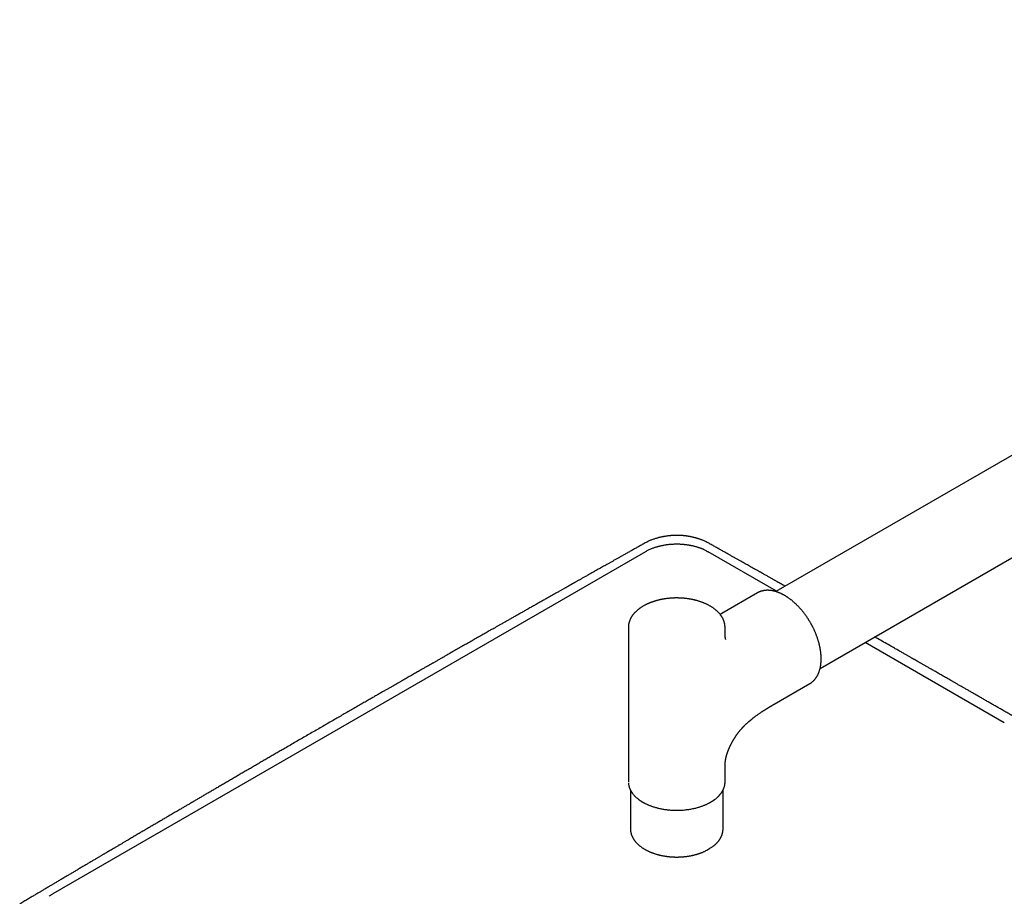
# Model space of a CAD drawing. Header units: millimetres. Extents: x 8 to 1497, y 12 to 709.
# Tile 8 of 10: x 962 to 1207, y 145 to 363. Entities that reach past the tile are written whole.
import ezdxf

# ---------------------------------------------------------------- set-up
doc = ezdxf.new("R2010")
doc.units = ezdxf.units.MM

msp = doc.modelspace()

# ---------------------------------------------------------------- linework, layer by layer
at = {"color": 7, "linetype": 'Continuous', "lineweight": 30}
for p, q in [((1396.11, 362.96), (1150.2, 221)), ((1161.2, 201.94), (1407.11, 343.91)), ((1117.82, 230.88), (1044.28, 188.43)), ((1150.35, 221.09), (1133.38, 230.88)), ((1145.62, 220.66), (1136.78, 215.56)), ((1145.62, 220.67), (1145.62, 220.66)), ((1113.6, 212.06), (1113.6, 173.76)), ((1113.6, 212.06), (1113.6, 212.06)), ((1137.6, 210.54), (1137.6, 212.06)), ((1206.92, 188.43), (1172.35, 208.38)), ((1149.77, 193.04), (1158.61, 198.15)), ((1158.61, 198.14), (1158.61, 198.15)), ((1044.28, 188.43), (970.74, 145.98)), ((1137.6, 173.76), (1137.6, 177.65)), ((1114.1, 171.31), (1114.1, 162.17)), ((1137.1, 162.17), (1137.1, 171.31)), ((1135.27, 158.31), (1135.26, 158.29))]:
    msp.add_line(p, q, dxfattribs=at)
for points, knots in [([(1132.59, 233.5), (1132.49, 233.54), (1132.29, 233.64), (1131.98, 233.77), (1131.68, 233.88), (1131.39, 233.99), (1131.1, 234.09), (1130.83, 234.17), (1130.57, 234.25), (1130.32, 234.32), (1130.08, 234.38), (1129.86, 234.43), (1129.64, 234.48), (1129.42, 234.53), (1129.2, 234.57), (1129, 234.61), (1128.82, 234.65), (1128.66, 234.67), (1128.53, 234.7), (1128.42, 234.72), (1128.32, 234.73), (1128.25, 234.74), (1128.18, 234.75), (1128.13, 234.76), (1128.07, 234.77), (1128.02, 234.78), (1127.97, 234.79), (1127.91, 234.8), (1127.85, 234.81), (1127.75, 234.82), (1127.62, 234.84), (1127.44, 234.86), (1127.26, 234.87), (1127.06, 234.89), (1126.85, 234.91), (1126.63, 234.92), (1126.4, 234.93), (1126.18, 234.94), (1125.97, 234.94), (1125.75, 234.95), (1125.52, 234.95), (1125.28, 234.94), (1125.06, 234.94), (1124.86, 234.93), (1124.7, 234.92), (1124.58, 234.91), (1124.48, 234.9), (1124.4, 234.9), (1124.29, 234.89), (1124.16, 234.88), (1124.02, 234.86), (1123.86, 234.85), (1123.67, 234.83), (1123.47, 234.81), (1123.25, 234.78), (1123.01, 234.75), (1122.75, 234.71), (1122.48, 234.67), (1122.19, 234.62), (1121.88, 234.56), (1121.57, 234.49), (1121.26, 234.42), (1120.95, 234.34), (1120.62, 234.25), (1120.3, 234.15), (1119.96, 234.05), (1119.62, 233.93), (1119.29, 233.79), (1118.94, 233.65), (1118.72, 233.55), (1118.61, 233.5)], [0, 0, 0, 0, 0.028877, 0.056295, 0.082299, 0.106923, 0.130193, 0.152133, 0.171621, 0.189962, 0.207173, 0.223272, 0.238274, 0.254016, 0.268395, 0.281442, 0.293194, 0.303692, 0.311522, 0.318555, 0.324844, 0.329113, 0.333039, 0.336669, 0.340064, 0.345183, 0.350218, 0.355302, 0.360529, 0.365986, 0.375788, 0.386719, 0.398975, 0.410636, 0.423423, 0.437369, 0.451601, 0.465201, 0.478169, 0.49051, 0.506749, 0.521807, 0.535733, 0.548595, 0.560489, 0.567487, 0.574192, 0.58076, 0.587907, 0.595917, 0.604928, 0.615042, 0.626334, 0.638865, 0.652682, 0.667827, 0.684336, 0.702245, 0.721586, 0.742389, 0.764685, 0.785951, 0.808457, 0.832218, 0.857253, 0.883579, 0.910712, 0.939137, 0.968884, 1, 1, 1, 1]), ([(1117.48, 232.91), (1117.19, 232.75), (1116.6, 232.42), (1115.74, 231.93), (1114.9, 231.46), (1114.08, 231), (1113.28, 230.55), (1112.5, 230.12), (1111.77, 229.7), (1111.08, 229.31), (1110.42, 228.95), (1109.79, 228.59), (1109.18, 228.24), (1108.58, 227.91), (1108, 227.58), (1107.44, 227.27), (1106.91, 226.97), (1106.38, 226.67), (1105.88, 226.39), (1105.4, 226.12), (1104.94, 225.86), (1104.52, 225.62), (1104.11, 225.39), (1103.72, 225.18), (1103.35, 224.97), (1102.99, 224.76), (1102.65, 224.57), (1102.31, 224.38), (1101.99, 224.2), (1101.69, 224.03), (1101.41, 223.87), (1101.13, 223.71), (1100.86, 223.56), (1100.59, 223.41), (1100.34, 223.27), (1100.12, 223.14), (1099.92, 223.03), (1099.74, 222.93), (1099.59, 222.84), (1099.46, 222.77), (1099.36, 222.71), (1099.28, 222.67), (1099.19, 222.62), (1099.09, 222.56), (1098.97, 222.49), (1098.82, 222.41), (1098.65, 222.31), (1098.46, 222.2), (1098.25, 222.09), (1098.03, 221.96), (1097.79, 221.83), (1097.53, 221.68), (1097.25, 221.52), (1096.96, 221.36), (1096.64, 221.18), (1096.3, 220.99), (1095.95, 220.79), (1095.57, 220.58), (1095.18, 220.35), (1094.79, 220.13), (1094.4, 219.91), (1094.01, 219.69), (1093.61, 219.46), (1093.19, 219.23), (1092.76, 218.98), (1092.31, 218.73), (1091.86, 218.48), (1091.25, 218.13), (1090.49, 217.7), (1089.58, 217.18), (1088.69, 216.68), (1087.83, 216.2), (1087, 215.72), (1086.19, 215.26), (1085.39, 214.81), (1084.61, 214.37), (1083.86, 213.94), (1083.13, 213.53), (1082.41, 213.12), (1081.74, 212.74), (1081.11, 212.38), (1080.51, 212.04), (1079.93, 211.71), (1079.36, 211.39), (1078.81, 211.07), (1078.27, 210.77), (1077.74, 210.46), (1077.03, 210.06), (1076.14, 209.56), (1075.05, 208.94), (1073.94, 208.3), (1072.81, 207.66), (1071.66, 207.01), (1070.49, 206.34), (1069.58, 205.82), (1068.93, 205.45), (1068.56, 205.23), (1068.19, 205.03), (1067.84, 204.83), (1067.47, 204.61), (1067.08, 204.39), (1066.68, 204.16), (1066.31, 203.95), (1065.97, 203.76), (1065.67, 203.59), (1065.38, 203.42), (1065.12, 203.27), (1064.86, 203.13), (1064.64, 203), (1064.44, 202.89), (1064.27, 202.79), (1064.11, 202.69), (1063.94, 202.6), (1063.77, 202.5), (1063.6, 202.4), (1063.37, 202.27), (1063.09, 202.11), (1062.74, 201.91), (1062.35, 201.69), (1061.93, 201.45), (1061.48, 201.19), (1061, 200.92), (1060.51, 200.63), (1059.99, 200.34), (1059.47, 200.04), (1058.94, 199.73), (1058.4, 199.43), (1057.84, 199.11), (1057.26, 198.78), (1056.69, 198.45), (1056.12, 198.12), (1055.55, 197.79), (1054.97, 197.46), (1054.38, 197.12), (1053.78, 196.78), (1053.17, 196.43), (1052.48, 196.03), (1051.69, 195.58), (1050.82, 195.08), (1049.94, 194.57), (1048.98, 194.02), (1047.94, 193.42), (1046.83, 192.78), (1045.7, 192.13), (1044.55, 191.47), (1043.38, 190.79), (1042.17, 190.1), (1040.93, 189.38), (1039.66, 188.65), (1038.37, 187.9), (1037.05, 187.14), (1035.72, 186.37), (1034.39, 185.6), (1033.06, 184.84), (1031.74, 184.07), (1030.4, 183.3), (1029.05, 182.51), (1027.81, 181.79), (1026.68, 181.14), (1025.68, 180.56), (1024.68, 179.98), (1023.69, 179.4), (1022.71, 178.84), (1021.75, 178.27), (1020.77, 177.7), (1019.77, 177.12), (1018.76, 176.53), (1017.76, 175.95), (1016.78, 175.38), (1015.79, 174.81), (1014.81, 174.23), (1013.82, 173.66), (1012.85, 173.09), (1011.89, 172.53), (1010.96, 171.99), (1010.06, 171.46), (1009.2, 170.96), (1008.37, 170.47), (1007.55, 170), (1006.75, 169.53), (1005.97, 169.07), (1005.2, 168.62), (1004.45, 168.18), (1003.72, 167.75), (1003, 167.33), (1002.34, 166.95), (1001.75, 166.6), (1001.22, 166.29), (1000.69, 165.98), (1000.15, 165.66), (999.51, 165.29), (998.75, 164.85), (997.89, 164.34), (997, 163.81), (996.09, 163.28), (995.16, 162.74), (994.23, 162.19), (993.3, 161.64), (992.37, 161.1), (991.42, 160.54), (990.46, 159.97), (989.7, 159.52), (989.14, 159.19), (988.79, 158.99), (988.46, 158.79), (988.14, 158.6), (987.83, 158.42), (987.53, 158.25), (987.25, 158.09), (986.97, 157.92), (986.68, 157.74), (986.38, 157.57), (986.11, 157.41), (985.86, 157.26), (985.65, 157.14), (985.48, 157.04), (985.34, 156.96), (985.22, 156.88), (985.1, 156.82), (985, 156.75), (984.9, 156.7), (984.81, 156.64), (984.7, 156.58), (984.57, 156.5), (984.42, 156.41), (984.24, 156.31), (984.06, 156.2), (983.87, 156.09), (983.66, 155.97), (983.45, 155.84), (983.21, 155.7), (982.96, 155.55), (982.7, 155.4), (982.43, 155.24), (982.15, 155.07), (981.85, 154.9), (981.54, 154.72), (981.09, 154.45), (980.49, 154.1), (979.77, 153.67), (979.06, 153.25), (978.32, 152.81), (977.54, 152.36), (976.74, 151.88), (975.96, 151.42), (975.19, 150.96), (974.44, 150.52), (973.79, 150.14), (973.24, 149.81), (972.8, 149.55), (972.37, 149.29), (971.95, 149.05), (971.56, 148.82), (971.19, 148.6), (970.85, 148.39), (970.53, 148.2), (970.22, 148.02), (969.93, 147.85), (969.71, 147.72), (969.54, 147.62), (969.42, 147.55), (969.29, 147.47), (969.15, 147.39), (969, 147.3), (968.83, 147.2), (968.63, 147.08), (968.41, 146.95), (968.16, 146.8), (967.9, 146.65), (967.62, 146.48), (967.31, 146.29), (966.97, 146.09), (966.6, 145.88), (966.21, 145.65), (965.81, 145.4), (965.37, 145.15), (964.93, 144.89), (964.48, 144.62), (964.01, 144.34), (963.52, 144.05), (963.02, 143.75), (962.67, 143.55), (962.5, 143.44)], [0, 0, 0, 0, 0.005631, 0.0111209, 0.0164698, 0.0216775, 0.0267439, 0.031669, 0.0364527, 0.0407135, 0.0448554, 0.0488783, 0.0527821, 0.0565669, 0.0602326, 0.0637792, 0.0672065, 0.0705146, 0.0737034, 0.0767729, 0.0797231, 0.0823953, 0.0849614, 0.0874213, 0.089775, 0.0920224, 0.09429, 0.096438, 0.0984665, 0.1003754, 0.1021647, 0.1038383, 0.1056794, 0.1073795, 0.1089385, 0.1103564, 0.1116333, 0.1127691, 0.1137638, 0.1146174, 0.1151891, 0.1156762, 0.116181, 0.1167559, 0.1176053, 0.1185726, 0.1196577, 0.1208607, 0.1221816, 0.1235937, 0.1251194, 0.1267589, 0.1285122, 0.1304185, 0.1324434, 0.1345867, 0.1368485, 0.1392288, 0.1417277, 0.1443452, 0.1467328, 0.1492112, 0.1517804, 0.1544404, 0.1571914, 0.1600332, 0.1629288, 0.1658003, 0.17173, 0.1775422, 0.1832369, 0.1886589, 0.1939698, 0.1991695, 0.204258, 0.2092353, 0.2140153, 0.2186879, 0.223253, 0.2277107, 0.2315999, 0.2354034, 0.2391211, 0.242753, 0.2462992, 0.2497595, 0.2531339, 0.2564451, 0.2632836, 0.270254, 0.2773562, 0.2845903, 0.2919563, 0.2994543, 0.3070843, 0.3094989, 0.3119114, 0.3142508, 0.3165078, 0.3186824, 0.3214055, 0.3239874, 0.3264279, 0.3284875, 0.3304345, 0.3322687, 0.3339903, 0.3355992, 0.3370954, 0.3382881, 0.339398, 0.3404333, 0.3414766, 0.3425495, 0.343652, 0.3447841, 0.3469364, 0.3491881, 0.3515393, 0.3543318, 0.3572527, 0.360302, 0.3634798, 0.366786, 0.3702207, 0.3735768, 0.3770471, 0.3806316, 0.3843303, 0.3881432, 0.3917086, 0.3953685, 0.3991183, 0.4029246, 0.4067804, 0.4106857, 0.4146406, 0.4201593, 0.4257716, 0.4314775, 0.437277, 0.4443032, 0.451462, 0.4587534, 0.4661774, 0.473734, 0.4814232, 0.4894879, 0.4976935, 0.5060399, 0.5145271, 0.523155, 0.5319236, 0.54032, 0.5488414, 0.5574878, 0.5662591, 0.5751554, 0.5815863, 0.588081, 0.5945789, 0.6009924, 0.6073206, 0.6135636, 0.6197213, 0.6263964, 0.6329682, 0.6394368, 0.6458023, 0.6520645, 0.6585935, 0.6650064, 0.6713033, 0.677484, 0.6835486, 0.6894972, 0.6949995, 0.7003986, 0.7056945, 0.7108873, 0.7159768, 0.7209632, 0.7258464, 0.7306264, 0.7353033, 0.739877, 0.7433983, 0.7468559, 0.750285, 0.7537662, 0.7573026, 0.7628343, 0.7684959, 0.7742873, 0.7802083, 0.786259, 0.7924393, 0.7983851, 0.804446, 0.8106219, 0.8169129, 0.8233188, 0.825588, 0.8278574, 0.8300485, 0.8321492, 0.8341595, 0.8360793, 0.8379087, 0.8396477, 0.8417057, 0.8436207, 0.845393, 0.8470224, 0.848509, 0.8494834, 0.850385, 0.8512137, 0.8519696, 0.8526527, 0.8532629, 0.8538141, 0.8545172, 0.8553642, 0.856355, 0.8574896, 0.8587681, 0.8599812, 0.8613003, 0.8627256, 0.8642569, 0.8658944, 0.8676379, 0.8693789, 0.8712142, 0.8731438, 0.8751676, 0.8772857, 0.8820911, 0.8868206, 0.8914742, 0.8960519, 0.9014025, 0.9066455, 0.9117809, 0.9168089, 0.9217293, 0.9265423, 0.9295491, 0.9324909, 0.9353145, 0.9380172, 0.9405992, 0.9430604, 0.9452704, 0.9473731, 0.9493686, 0.9512567, 0.9530377, 0.9538117, 0.954565, 0.9553775, 0.9562958, 0.9573199, 0.9584498, 0.9596855, 0.9611669, 0.9627763, 0.9645137, 0.966379, 0.9683722, 0.970626, 0.9730236, 0.975565, 0.9782502, 0.9810791, 0.9840517, 0.9869861, 0.9900481, 0.9932378, 0.9965551, 1, 1, 1, 1]), ([(1118.61, 233.5), (1118.41, 233.4), (1118.03, 233.21), (1117.67, 233.01), (1117.48, 232.91)], [0, 0, 0, 0, 0.499836, 1, 1, 1, 1]), ([(1132.3, 231.43), (1132.24, 231.45), (1132.13, 231.51), (1131.94, 231.58), (1131.73, 231.67), (1131.5, 231.75), (1131.25, 231.84), (1130.97, 231.93), (1130.68, 232.03), (1130.37, 232.11), (1130.04, 232.2), (1129.69, 232.29), (1129.4, 232.35), (1129.2, 232.39), (1129.08, 232.42), (1128.97, 232.44), (1128.85, 232.46), (1128.73, 232.48), (1128.63, 232.5), (1128.51, 232.52), (1128.35, 232.54), (1128.12, 232.58), (1127.86, 232.61), (1127.56, 232.64), (1127.27, 232.67), (1126.96, 232.69), (1126.67, 232.71), (1126.39, 232.73), (1126.13, 232.74), (1125.86, 232.74), (1125.54, 232.74), (1125.15, 232.74), (1124.71, 232.72), (1124.29, 232.7), (1123.87, 232.67), (1123.45, 232.62), (1123.01, 232.57), (1122.57, 232.5), (1122.18, 232.43), (1121.85, 232.36), (1121.62, 232.31), (1121.41, 232.27), (1121.22, 232.22), (1121.03, 232.17), (1120.83, 232.12), (1120.62, 232.06), (1120.38, 231.99), (1120.12, 231.9), (1119.82, 231.8), (1119.52, 231.69), (1119.21, 231.57), (1119.01, 231.48), (1118.9, 231.43)], [0, 0, 0, 0, 0.014314, 0.03023, 0.047751, 0.06688, 0.087619, 0.109969, 0.132518, 0.156496, 0.181902, 0.20873, 0.236974, 0.245286, 0.253713, 0.262254, 0.270909, 0.279679, 0.287358, 0.292412, 0.306905, 0.322267, 0.341687, 0.362337, 0.384216, 0.40479, 0.426343, 0.445055, 0.463372, 0.481688, 0.500003, 0.53122, 0.562441, 0.591159, 0.619856, 0.6497, 0.680694, 0.712841, 0.746142, 0.765296, 0.784811, 0.798172, 0.812035, 0.826684, 0.842119, 0.858338, 0.875341, 0.897823, 0.921534, 0.94647, 0.972626, 1, 1, 1, 1]), ([(1133.71, 232.91), (1133.53, 233.01), (1133.17, 233.21), (1132.78, 233.4), (1132.59, 233.5)], [0, 0, 0, 0, 0.500164, 1, 1, 1, 1]), ([(1152.51, 222.33), (1152.5, 222.34), (1152.41, 222.39), (1152.24, 222.49), (1152.04, 222.6), (1151.89, 222.68), (1151.78, 222.74), (1151.68, 222.8), (1151.59, 222.85), (1151.49, 222.91), (1151.39, 222.97), (1151.27, 223.03), (1151.14, 223.11), (1150.99, 223.19), (1150.81, 223.29), (1150.62, 223.4), (1150.42, 223.52), (1150.19, 223.64), (1149.95, 223.78), (1149.7, 223.92), (1149.43, 224.07), (1149.14, 224.23), (1148.84, 224.41), (1148.52, 224.58), (1148.19, 224.77), (1147.84, 224.97), (1147.48, 225.17), (1147.08, 225.4), (1146.63, 225.65), (1146.14, 225.93), (1145.62, 226.22), (1145.08, 226.52), (1144.52, 226.84), (1143.96, 227.15), (1143.42, 227.46), (1142.89, 227.76), (1142.33, 228.07), (1141.77, 228.39), (1141.19, 228.71), (1140.59, 229.05), (1139.99, 229.39), (1139.37, 229.74), (1138.69, 230.12), (1137.95, 230.54), (1137.14, 230.99), (1136.32, 231.45), (1135.47, 231.93), (1134.6, 232.42), (1134.01, 232.75), (1133.71, 232.91)], [0, 0, 0, 0, 0.001213, 0.014697, 0.027203, 0.03309, 0.038733, 0.044131, 0.049285, 0.054198, 0.059493, 0.065642, 0.072644, 0.080896, 0.090083, 0.100208, 0.111268, 0.123265, 0.136199, 0.149665, 0.164016, 0.179251, 0.195369, 0.212371, 0.22993, 0.24834, 0.267603, 0.287717, 0.312772, 0.339034, 0.366502, 0.395176, 0.425055, 0.456139, 0.48368, 0.512101, 0.541404, 0.571586, 0.602649, 0.634012, 0.666225, 0.699284, 0.733192, 0.774662, 0.817332, 0.861202, 0.90627, 0.952536, 1, 1, 1, 1]), ([(1118.9, 231.43), (1118.78, 231.37), (1118.52, 231.26), (1118.16, 231.08), (1117.93, 230.95), (1117.82, 230.88)], [0, 0, 0, 0, 0.3332393, 0.6664519, 1, 1, 1, 1]), ([(1132.3, 231.43), (1132.42, 231.37), (1132.67, 231.26), (1133.03, 231.08), (1133.26, 230.95), (1133.38, 230.88)], [0, 0, 0, 0, 0.333322, 0.666678, 1, 1, 1, 1]), ([(1158.8, 213.26), (1158.74, 213.35), (1158.67, 213.48), (1158.55, 213.67), (1158.46, 213.83), (1158.34, 214.02), (1158.21, 214.22), (1158.08, 214.43), (1157.94, 214.64), (1157.79, 214.85), (1157.64, 215.07), (1157.48, 215.28), (1157.32, 215.5), (1157.15, 215.72), (1156.98, 215.93), (1156.81, 216.14), (1156.64, 216.36), (1156.46, 216.57), (1156.28, 216.77), (1156.09, 216.98), (1155.91, 217.18), (1155.72, 217.38), (1155.52, 217.57), (1155.33, 217.76), (1155.14, 217.95), (1154.94, 218.13), (1154.74, 218.31), (1154.54, 218.49), (1154.34, 218.66), (1154.13, 218.83), (1153.93, 218.99), (1153.72, 219.15), (1153.51, 219.3), (1153.3, 219.45), (1153.09, 219.59), (1152.88, 219.73), (1152.67, 219.86), (1152.46, 219.99), (1152.25, 220.11), (1152.04, 220.23), (1151.83, 220.34), (1151.62, 220.44), (1151.4, 220.54), (1151.19, 220.64), (1150.98, 220.72), (1150.77, 220.81), (1150.56, 220.88), (1150.35, 220.95), (1150.14, 221.02), (1149.93, 221.07), (1149.72, 221.13), (1149.51, 221.17), (1149.31, 221.21), (1149.1, 221.25), (1148.9, 221.27), (1148.7, 221.29), (1148.5, 221.31), (1148.3, 221.31), (1148.1, 221.32), (1147.91, 221.31), (1147.71, 221.3), (1147.52, 221.28), (1147.33, 221.26), (1147.15, 221.22), (1146.96, 221.19), (1146.78, 221.14), (1146.6, 221.09), (1146.43, 221.03), (1146.26, 220.97), (1146.09, 220.9), (1145.92, 220.82), (1145.77, 220.75), (1145.67, 220.69), (1145.62, 220.67)], [0, 0, 0, 0, 0.0159138, 0.0222545, 0.0327963, 0.0437301, 0.0554533, 0.0676868, 0.0803184, 0.0932587, 0.106444, 0.1198271, 0.1333725, 0.1470528, 0.1608467, 0.1747372, 0.1887105, 0.2027557, 0.2168636, 0.2310265, 0.2452381, 0.259493, 0.2737866, 0.288115, 0.3024747, 0.3168629, 0.3312769, 0.3457146, 0.360174, 0.3746532, 0.3891509, 0.4036655, 0.4181958, 0.4327407, 0.4472992, 0.4618704, 0.4764532, 0.4910469, 0.5056506, 0.5202637, 0.5348852, 0.5495145, 0.5641505, 0.5787924, 0.5934392, 0.6080901, 0.6227441, 0.6374003, 0.6520575, 0.6667147, 0.6813707, 0.6960244, 0.7106746, 0.7253202, 0.7399601, 0.7545933, 0.7692189, 0.7838362, 0.7984447, 0.8130442, 0.8276349, 0.8422171, 0.856792, 0.871361, 0.8859259, 0.9004892, 0.9150539, 0.9296235, 0.944202, 0.9587937, 0.9734035, 0.9880364, 1, 1, 1, 1]), ([(1125.6, 219.41), (1125.5, 219.41), (1125.35, 219.41), (1125.14, 219.41), (1124.96, 219.4), (1124.75, 219.39), (1124.52, 219.38), (1124.29, 219.37), (1124.05, 219.35), (1123.8, 219.33), (1123.54, 219.3), (1123.29, 219.28), (1123.03, 219.24), (1122.77, 219.21), (1122.51, 219.17), (1122.25, 219.13), (1121.99, 219.08), (1121.74, 219.03), (1121.48, 218.97), (1121.22, 218.92), (1120.96, 218.85), (1120.71, 218.79), (1120.46, 218.72), (1120.21, 218.64), (1119.96, 218.57), (1119.71, 218.49), (1119.47, 218.4), (1119.23, 218.31), (1118.99, 218.22), (1118.76, 218.13), (1118.53, 218.03), (1118.3, 217.92), (1118.08, 217.82), (1117.86, 217.71), (1117.64, 217.6), (1117.43, 217.48), (1117.22, 217.36), (1117.02, 217.24), (1116.82, 217.11), (1116.63, 216.98), (1116.44, 216.85), (1116.26, 216.72), (1116.08, 216.58), (1115.91, 216.44), (1115.74, 216.29), (1115.58, 216.15), (1115.42, 216), (1115.27, 215.85), (1115.12, 215.69), (1114.98, 215.53), (1114.85, 215.37), (1114.72, 215.21), (1114.6, 215.05), (1114.49, 214.88), (1114.38, 214.72), (1114.28, 214.55), (1114.19, 214.37), (1114.1, 214.2), (1114.02, 214.03), (1113.95, 213.85), (1113.88, 213.68), (1113.82, 213.5), (1113.77, 213.32), (1113.72, 213.14), (1113.68, 212.96), (1113.65, 212.78), (1113.63, 212.59), (1113.61, 212.41), (1113.6, 212.23), (1113.6, 212.12), (1113.6, 212.06)], [0, 0, 0, 0, 0.016583, 0.023234, 0.034286, 0.045755, 0.058056, 0.070895, 0.084153, 0.097737, 0.111579, 0.125631, 0.139854, 0.15422, 0.168707, 0.183298, 0.197977, 0.212734, 0.227559, 0.242445, 0.257385, 0.272373, 0.287406, 0.302478, 0.317586, 0.332729, 0.347902, 0.363104, 0.378333, 0.393587, 0.408864, 0.424162, 0.439481, 0.454818, 0.470172, 0.485542, 0.500927, 0.516323, 0.531731, 0.547147, 0.562569, 0.577994, 0.593421, 0.608847, 0.624268, 0.639682, 0.655085, 0.670474, 0.685845, 0.701194, 0.716518, 0.731815, 0.747079, 0.762309, 0.777503, 0.792658, 0.807773, 0.822848, 0.837884, 0.852881, 0.867842, 0.882771, 0.897671, 0.912548, 0.927406, 0.942254, 0.957098, 0.971947, 0.986807, 1, 1, 1, 1]), ([(1137.6, 212.06), (1137.6, 212.07), (1137.6, 212.13), (1137.59, 212.26), (1137.58, 212.45), (1137.56, 212.63), (1137.54, 212.82), (1137.5, 213), (1137.46, 213.19), (1137.41, 213.37), (1137.36, 213.55), (1137.29, 213.74), (1137.22, 213.92), (1137.14, 214.1), (1137.05, 214.29), (1136.96, 214.47), (1136.86, 214.65), (1136.74, 214.82), (1136.63, 215), (1136.5, 215.18), (1136.37, 215.35), (1136.22, 215.52), (1136.08, 215.69), (1135.92, 215.86), (1135.75, 216.02), (1135.58, 216.18), (1135.4, 216.34), (1135.22, 216.5), (1135.03, 216.65), (1134.83, 216.8), (1134.62, 216.94), (1134.41, 217.09), (1134.2, 217.22), (1133.99, 217.35), (1133.77, 217.48), (1133.56, 217.6), (1133.34, 217.71), (1133.12, 217.82), (1132.9, 217.92), (1132.68, 218.02), (1132.45, 218.12), (1132.21, 218.22), (1131.98, 218.31), (1131.74, 218.4), (1131.49, 218.48), (1131.25, 218.56), (1131, 218.64), (1130.75, 218.71), (1130.49, 218.79), (1130.24, 218.85), (1129.98, 218.91), (1129.72, 218.97), (1129.45, 219.03), (1129.19, 219.08), (1128.92, 219.13), (1128.66, 219.17), (1128.39, 219.21), (1128.12, 219.25), (1127.84, 219.28), (1127.57, 219.31), (1127.3, 219.34), (1127.03, 219.36), (1126.77, 219.38), (1126.51, 219.39), (1126.28, 219.4), (1126.08, 219.4), (1125.85, 219.41), (1125.7, 219.41), (1125.6, 219.41)], [0, 0, 0, 0, 0.001393, 0.016302, 0.03125, 0.046242, 0.061289, 0.076399, 0.09158, 0.10684, 0.122185, 0.137622, 0.153156, 0.16879, 0.184528, 0.20037, 0.216318, 0.23237, 0.248523, 0.264774, 0.28112, 0.297553, 0.314069, 0.33066, 0.347319, 0.36404, 0.380816, 0.39764, 0.414505, 0.431405, 0.448336, 0.465293, 0.482271, 0.497524, 0.514488, 0.529734, 0.544977, 0.560213, 0.575442, 0.590664, 0.605877, 0.621081, 0.636277, 0.651462, 0.666638, 0.681804, 0.69696, 0.712105, 0.727239, 0.742362, 0.757474, 0.772573, 0.787659, 0.80273, 0.817786, 0.832822, 0.847836, 0.862823, 0.877774, 0.892675, 0.907506, 0.922224, 0.936748, 0.950881, 0.964015, 0.97455, 0.983792, 1, 1, 1, 1]), ([(1136.78, 215.56), (1136.72, 215.53), (1136.62, 215.47), (1136.49, 215.4), (1136.41, 215.35), (1136.38, 215.33)], [0, 0, 0, 0, 0.395626, 0.745989, 1, 1, 1, 1]), ([(1158.6, 198.14), (1158.61, 198.15), (1158.68, 198.18), (1158.79, 198.25), (1158.95, 198.35), (1159.1, 198.46), (1159.24, 198.58), (1159.39, 198.7), (1159.53, 198.83), (1159.66, 198.97), (1159.79, 199.11), (1159.92, 199.25), (1160.04, 199.41), (1160.16, 199.57), (1160.28, 199.74), (1160.39, 199.91), (1160.49, 200.09), (1160.59, 200.27), (1160.69, 200.46), (1160.77, 200.66), (1160.86, 200.86), (1160.94, 201.07), (1161.01, 201.29), (1161.08, 201.51), (1161.14, 201.73), (1161.2, 201.96), (1161.25, 202.19), (1161.3, 202.43), (1161.34, 202.67), (1161.37, 202.92), (1161.4, 203.17), (1161.42, 203.43), (1161.44, 203.69), (1161.45, 203.95), (1161.45, 204.22), (1161.45, 204.48), (1161.45, 204.75), (1161.43, 205.01), (1161.42, 205.27), (1161.39, 205.54), (1161.37, 205.81), (1161.34, 206.07), (1161.3, 206.33), (1161.26, 206.59), (1161.21, 206.85), (1161.17, 207.11), (1161.11, 207.37), (1161.05, 207.63), (1160.99, 207.89), (1160.92, 208.16), (1160.85, 208.42), (1160.78, 208.69), (1160.7, 208.95), (1160.61, 209.22), (1160.52, 209.48), (1160.43, 209.75), (1160.33, 210.01), (1160.23, 210.28), (1160.13, 210.54), (1160.02, 210.8), (1159.91, 211.06), (1159.79, 211.32), (1159.68, 211.58), (1159.55, 211.84), (1159.43, 212.09), (1159.31, 212.33), (1159.19, 212.56), (1159.08, 212.75), (1158.99, 212.93), (1158.9, 213.09), (1158.83, 213.21), (1158.8, 213.26)], [0, 0, 0, 0, 0.002685, 0.017355, 0.032063, 0.046813, 0.061611, 0.076461, 0.091368, 0.106334, 0.121363, 0.136458, 0.151619, 0.166847, 0.182143, 0.197506, 0.212933, 0.228424, 0.243974, 0.259581, 0.275242, 0.290952, 0.306707, 0.322503, 0.338337, 0.354203, 0.3701, 0.386023, 0.401969, 0.417935, 0.433918, 0.449918, 0.465931, 0.481957, 0.497994, 0.514041, 0.530098, 0.544517, 0.560549, 0.57496, 0.591011, 0.605413, 0.619812, 0.634207, 0.648596, 0.662981, 0.677361, 0.691735, 0.706104, 0.720467, 0.734824, 0.749174, 0.763518, 0.777853, 0.79218, 0.806496, 0.820801, 0.835093, 0.849367, 0.86362, 0.877844, 0.89203, 0.90616, 0.920205, 0.934106, 0.947736, 0.960752, 0.972241, 0.980732, 0.990302, 1, 1, 1, 1]), ([(1137.76, 209.13), (1137.76, 209.13), (1137.76, 209.13), (1137.75, 209.14), (1137.75, 209.15), (1137.74, 209.17), (1137.74, 209.19), (1137.73, 209.22), (1137.72, 209.25), (1137.71, 209.28), (1137.71, 209.32), (1137.7, 209.36), (1137.69, 209.41), (1137.68, 209.45), (1137.67, 209.48), (1137.67, 209.52), (1137.66, 209.56), (1137.66, 209.6), (1137.65, 209.63), (1137.65, 209.66), (1137.64, 209.7), (1137.64, 209.75), (1137.63, 209.79), (1137.63, 209.82), (1137.63, 209.84), (1137.63, 209.86), (1137.62, 209.89), (1137.62, 209.93), (1137.62, 209.98), (1137.61, 210.04), (1137.61, 210.11), (1137.61, 210.18), (1137.6, 210.26), (1137.6, 210.35), (1137.6, 210.44), (1137.6, 210.51), (1137.6, 210.54)], [0, 0, 0, 0, 0.031394, 0.065899, 0.098397, 0.133577, 0.172522, 0.210472, 0.243028, 0.27221, 0.308005, 0.344161, 0.377485, 0.408287, 0.431353, 0.457601, 0.484721, 0.508039, 0.527374, 0.545391, 0.572314, 0.603113, 0.629908, 0.642779, 0.653461, 0.662739, 0.675473, 0.69518, 0.720538, 0.751659, 0.788686, 0.822677, 0.860671, 0.902791, 0.949181, 1, 1, 1, 1]), ([(1211.85, 188.47), (1211.52, 188.66), (1210.87, 189.04), (1209.9, 189.6), (1208.94, 190.15), (1208.01, 190.69), (1207.09, 191.22), (1206.19, 191.73), (1205.31, 192.24), (1204.43, 192.75), (1203.56, 193.25), (1202.69, 193.74), (1201.85, 194.23), (1201.03, 194.7), (1200.22, 195.17), (1199.44, 195.62), (1198.68, 196.05), (1197.93, 196.48), (1197.21, 196.9), (1196.51, 197.3), (1195.82, 197.69), (1195.17, 198.06), (1194.56, 198.42), (1193.97, 198.76), (1193.4, 199.08), (1192.85, 199.4), (1192.31, 199.71), (1191.78, 200.01), (1191.27, 200.3), (1190.77, 200.59), (1190.3, 200.86), (1189.84, 201.12), (1189.41, 201.37), (1189, 201.6), (1188.62, 201.82), (1188.27, 202.02), (1187.94, 202.21), (1187.62, 202.39), (1187.32, 202.56), (1187.03, 202.73), (1186.74, 202.89), (1186.45, 203.06), (1186.19, 203.21), (1185.95, 203.34), (1185.73, 203.47), (1185.55, 203.57), (1185.39, 203.66), (1185.27, 203.73), (1185.16, 203.8), (1185.06, 203.85), (1184.97, 203.91), (1184.89, 203.95), (1184.81, 204), (1184.71, 204.05), (1184.59, 204.12), (1184.46, 204.2), (1184.3, 204.29), (1184.12, 204.39), (1183.9, 204.51), (1183.67, 204.65), (1183.42, 204.79), (1183.15, 204.95), (1182.85, 205.11), (1182.54, 205.29), (1182.21, 205.48), (1181.85, 205.68), (1181.48, 205.9), (1181.09, 206.12), (1180.68, 206.35), (1180.26, 206.59), (1179.84, 206.83), (1179.4, 207.08), (1178.94, 207.34), (1178.13, 207.81), (1176.97, 208.47), (1175.71, 209.18), (1174.96, 209.61), (1174.72, 209.75)], [0, 0, 0, 0, 0.026799, 0.053097, 0.078897, 0.104196, 0.128996, 0.153297, 0.177098, 0.200399, 0.224273, 0.2476, 0.270378, 0.292608, 0.31429, 0.335423, 0.356009, 0.376046, 0.395535, 0.414476, 0.432869, 0.450714, 0.467038, 0.482874, 0.498223, 0.513086, 0.527461, 0.5418, 0.55562, 0.56892, 0.5817, 0.593961, 0.605702, 0.616924, 0.626755, 0.636149, 0.645107, 0.653628, 0.661713, 0.669362, 0.677524, 0.685123, 0.692159, 0.698631, 0.70454, 0.709885, 0.713565, 0.716921, 0.719952, 0.72266, 0.725043, 0.727102, 0.728936, 0.731732, 0.734908, 0.738463, 0.742399, 0.747579, 0.753298, 0.759554, 0.766349, 0.773682, 0.781553, 0.789962, 0.79891, 0.808395, 0.818417, 0.828978, 0.840076, 0.851033, 0.862467, 0.87438, 0.886633, 0.898855, 0.939815, 0.980191, 1, 1, 1, 1]), ([(1137.6, 177.65), (1137.6, 177.67), (1137.6, 177.71), (1137.6, 177.77), (1137.6, 177.81), (1137.6, 177.85), (1137.6, 177.89), (1137.6, 177.93), (1137.6, 177.97), (1137.6, 178.02), (1137.61, 178.07), (1137.61, 178.1), (1137.61, 178.14), (1137.61, 178.17), (1137.61, 178.21), (1137.62, 178.26), (1137.62, 178.32), (1137.63, 178.38), (1137.63, 178.44), (1137.63, 178.49), (1137.64, 178.55), (1137.64, 178.6), (1137.65, 178.65), (1137.65, 178.7), (1137.66, 178.76), (1137.67, 178.81), (1137.67, 178.85), (1137.68, 178.89), (1137.68, 178.93), (1137.69, 178.98), (1137.7, 179.04), (1137.71, 179.09), (1137.71, 179.14), (1137.72, 179.19), (1137.73, 179.24), (1137.74, 179.28), (1137.74, 179.33), (1137.76, 179.39), (1137.77, 179.48), (1137.8, 179.59), (1137.82, 179.72), (1137.85, 179.85), (1137.88, 179.98), (1137.92, 180.1), (1137.95, 180.22), (1137.98, 180.32), (1138, 180.41), (1138.03, 180.5), (1138.06, 180.61), (1138.1, 180.73), (1138.14, 180.86), (1138.18, 180.97), (1138.21, 181.07), (1138.24, 181.15), (1138.27, 181.23), (1138.29, 181.29), (1138.32, 181.36), (1138.34, 181.43), (1138.38, 181.53), (1138.43, 181.65), (1138.48, 181.78), (1138.53, 181.91), (1138.58, 182.02), (1138.62, 182.12), (1138.66, 182.21), (1138.7, 182.29), (1138.74, 182.38), (1138.78, 182.48), (1138.83, 182.59), (1138.9, 182.72), (1138.97, 182.88), (1139.06, 183.06), (1139.16, 183.25), (1139.25, 183.43), (1139.34, 183.59), (1139.42, 183.73), (1139.49, 183.86), (1139.55, 183.96), (1139.61, 184.06), (1139.67, 184.18), (1139.75, 184.31), (1139.84, 184.45), (1139.93, 184.61), (1140.03, 184.76), (1140.11, 184.89), (1140.19, 185), (1140.25, 185.1), (1140.32, 185.2), (1140.39, 185.3), (1140.47, 185.41), (1140.56, 185.54), (1140.65, 185.67), (1140.75, 185.8), (1140.85, 185.93), (1140.93, 186.03), (1141, 186.12), (1141.05, 186.19), (1141.11, 186.26), (1141.17, 186.34), (1141.25, 186.44), (1141.36, 186.57), (1141.5, 186.74), (1141.63, 186.88), (1141.73, 186.99), (1141.8, 187.07), (1141.86, 187.13), (1141.91, 187.19), (1141.95, 187.23), (1141.99, 187.27), (1142.02, 187.31), (1142.08, 187.36), (1142.14, 187.43), (1142.22, 187.51), (1142.32, 187.61), (1142.43, 187.73), (1142.56, 187.85), (1142.7, 187.99), (1142.86, 188.14), (1143.01, 188.28), (1143.15, 188.41), (1143.28, 188.52), (1143.4, 188.63), (1143.5, 188.71), (1143.58, 188.79), (1143.65, 188.85), (1143.72, 188.91), (1143.8, 188.97), (1143.88, 189.04), (1143.97, 189.11), (1144.08, 189.2), (1144.2, 189.3), (1144.32, 189.4), (1144.46, 189.51), (1144.6, 189.62), (1144.76, 189.75), (1144.93, 189.88), (1145.24, 190.11), (1145.68, 190.43), (1146.25, 190.83), (1146.68, 191.13), (1146.99, 191.33), (1147.18, 191.45), (1147.36, 191.57), (1147.53, 191.68), (1147.7, 191.79), (1147.85, 191.88), (1147.97, 191.96), (1148.06, 192.02), (1148.13, 192.06), (1148.19, 192.09), (1148.24, 192.13), (1148.28, 192.15), (1148.33, 192.18), (1148.38, 192.21), (1148.45, 192.26), (1148.54, 192.31), (1148.63, 192.37), (1148.72, 192.42), (1148.81, 192.48), (1148.89, 192.52), (1148.97, 192.57), (1149.04, 192.61), (1149.12, 192.66), (1149.21, 192.71), (1149.32, 192.78), (1149.46, 192.86), (1149.61, 192.95), (1149.72, 193.01), (1149.78, 193.04)], [0, 0, 0, 0, 0.004449, 0.008059, 0.010877, 0.013303, 0.015453, 0.017992, 0.020938, 0.024399, 0.02755, 0.03006, 0.03192, 0.033794, 0.036472, 0.039798, 0.044607, 0.048704, 0.051673, 0.054602, 0.058971, 0.062765, 0.065811, 0.068791, 0.072479, 0.076035, 0.079393, 0.082408, 0.085004, 0.087641, 0.090401, 0.093544, 0.096827, 0.100077, 0.102579, 0.104809, 0.10772, 0.111338, 0.115505, 0.123816, 0.131147, 0.138719, 0.145418, 0.152578, 0.159434, 0.164731, 0.168423, 0.172965, 0.178626, 0.185376, 0.19195, 0.197753, 0.202777, 0.206708, 0.21028, 0.213604, 0.216685, 0.220147, 0.224394, 0.230659, 0.237384, 0.243441, 0.248811, 0.253488, 0.25753, 0.261487, 0.26589, 0.270347, 0.275421, 0.281563, 0.288766, 0.298222, 0.307252, 0.315852, 0.323643, 0.330361, 0.336081, 0.341094, 0.345569, 0.350999, 0.357376, 0.364485, 0.372142, 0.380339, 0.386624, 0.391968, 0.396691, 0.401651, 0.406891, 0.412402, 0.419191, 0.42611, 0.433157, 0.440163, 0.446309, 0.450464, 0.454102, 0.457918, 0.462086, 0.466604, 0.475048, 0.484489, 0.494922, 0.500104, 0.504741, 0.508681, 0.511925, 0.514476, 0.516431, 0.518882, 0.522133, 0.526183, 0.531032, 0.538224, 0.545318, 0.552241, 0.562456, 0.57229, 0.581746, 0.590827, 0.599175, 0.606404, 0.612504, 0.617469, 0.621845, 0.625991, 0.630288, 0.63527, 0.641082, 0.647731, 0.65523, 0.662862, 0.671231, 0.680352, 0.690242, 0.700916, 0.711906, 0.747138, 0.781801, 0.81586, 0.827183, 0.838427, 0.849589, 0.86062, 0.870839, 0.879989, 0.888043, 0.8927, 0.896871, 0.900551, 0.903733, 0.906414, 0.908901, 0.912196, 0.916539, 0.921943, 0.928238, 0.93449, 0.939565, 0.944515, 0.949337, 0.954031, 0.958713, 0.964059, 0.971363, 0.979771, 0.989308, 1, 1, 1, 1]), ([(1113.61, 173.54), (1113.61, 173.52), (1113.61, 173.42), (1113.63, 173.22), (1113.67, 172.95), (1113.73, 172.72), (1113.78, 172.53), (1113.83, 172.39), (1113.88, 172.24), (1113.93, 172.1), (1113.98, 171.98), (1114.03, 171.87), (1114.08, 171.77), (1114.12, 171.69), (1114.16, 171.62), (1114.19, 171.57), (1114.21, 171.53), (1114.23, 171.49), (1114.26, 171.45), (1114.29, 171.4), (1114.32, 171.33), (1114.37, 171.26), (1114.43, 171.17), (1114.5, 171.07), (1114.57, 170.96), (1114.69, 170.81), (1114.85, 170.61), (1115.05, 170.39), (1115.25, 170.17), (1115.46, 169.97), (1115.68, 169.78), (1115.9, 169.59), (1116.1, 169.44), (1116.25, 169.33), (1116.36, 169.25), (1116.48, 169.17), (1116.59, 169.09), (1116.7, 169.02), (1116.79, 168.96), (1116.86, 168.92), (1116.92, 168.88), (1116.96, 168.86), (1116.99, 168.83), (1117.03, 168.81), (1117.07, 168.79), (1117.14, 168.75), (1117.22, 168.7), (1117.34, 168.63), (1117.48, 168.56), (1117.63, 168.48), (1117.81, 168.39), (1118.03, 168.28), (1118.28, 168.17), (1118.55, 168.04), (1118.86, 167.92), (1119.2, 167.79), (1119.56, 167.66), (1119.95, 167.53), (1120.34, 167.42), (1120.73, 167.31), (1121.11, 167.22), (1121.5, 167.13), (1121.92, 167.05), (1122.35, 166.97), (1122.8, 166.9), (1123.29, 166.84), (1123.8, 166.79), (1124.33, 166.75), (1124.85, 166.72), (1125.36, 166.71), (1125.87, 166.71), (1126.4, 166.72), (1126.95, 166.75), (1127.51, 166.8), (1128.06, 166.86), (1128.59, 166.93), (1129.11, 167.01), (1129.6, 167.11), (1130.07, 167.21), (1130.53, 167.33), (1130.96, 167.45), (1131.36, 167.57), (1131.74, 167.69), (1132.07, 167.82), (1132.39, 167.94), (1132.68, 168.06), (1132.95, 168.18), (1133.17, 168.28), (1133.35, 168.37), (1133.49, 168.44), (1133.61, 168.5), (1133.72, 168.56), (1133.79, 168.6), (1133.85, 168.63), (1133.92, 168.67), (1134.01, 168.72), (1134.12, 168.79), (1134.25, 168.86), (1134.39, 168.95), (1134.53, 169.04), (1134.68, 169.14), (1134.82, 169.24), (1134.96, 169.33), (1135.11, 169.45), (1135.27, 169.57), (1135.44, 169.71), (1135.6, 169.85), (1135.72, 169.96), (1135.82, 170.05), (1135.89, 170.12), (1135.95, 170.18), (1136.01, 170.24), (1136.04, 170.28), (1136.07, 170.3), (1136.09, 170.32), (1136.11, 170.35), (1136.14, 170.39), (1136.18, 170.43), (1136.23, 170.48), (1136.29, 170.55), (1136.36, 170.63), (1136.43, 170.71), (1136.5, 170.8), (1136.58, 170.9), (1136.67, 171.03), (1136.76, 171.15), (1136.82, 171.26), (1136.88, 171.34), (1136.92, 171.42), (1136.95, 171.47), (1136.98, 171.52), (1137.01, 171.56), (1137.04, 171.62), (1137.07, 171.69), (1137.12, 171.77), (1137.17, 171.87), (1137.22, 171.99), (1137.27, 172.12), (1137.32, 172.24), (1137.37, 172.4), (1137.43, 172.58), (1137.48, 172.78), (1137.52, 172.98), (1137.55, 173.15), (1137.57, 173.28), (1137.58, 173.39), (1137.59, 173.48), (1137.59, 173.56), (1137.59, 173.61), (1137.59, 173.65), (1137.59, 173.68), (1137.6, 173.72), (1137.6, 173.75), (1137.6, 173.76)], [0, 0, 0, 0, 0.00179, 0.013615, 0.02573, 0.038135, 0.044749, 0.051443, 0.058217, 0.064809, 0.07075, 0.076029, 0.080451, 0.08427, 0.087488, 0.090103, 0.092197, 0.093692, 0.095526, 0.097942, 0.100981, 0.104643, 0.108927, 0.113833, 0.119319, 0.124869, 0.136958, 0.148576, 0.159724, 0.170402, 0.180711, 0.191127, 0.201709, 0.206418, 0.21116, 0.215934, 0.220721, 0.225033, 0.228657, 0.231595, 0.233685, 0.235197, 0.23645, 0.237866, 0.239447, 0.241193, 0.24506, 0.249552, 0.254663, 0.260183, 0.266, 0.274068, 0.282646, 0.291734, 0.302036, 0.312924, 0.324397, 0.336455, 0.349097, 0.359789, 0.370867, 0.382329, 0.394176, 0.406409, 0.419026, 0.431747, 0.446359, 0.460726, 0.474849, 0.488728, 0.502362, 0.515752, 0.531498, 0.546893, 0.561937, 0.576631, 0.590975, 0.604969, 0.618614, 0.631908, 0.644853, 0.657444, 0.668709, 0.679417, 0.689568, 0.699161, 0.708197, 0.716676, 0.721966, 0.727014, 0.731694, 0.73576, 0.737997, 0.740011, 0.742496, 0.745784, 0.749875, 0.754944, 0.760673, 0.766461, 0.772266, 0.778088, 0.783928, 0.789785, 0.797867, 0.805868, 0.813402, 0.820437, 0.824225, 0.82785, 0.831301, 0.8342, 0.83637, 0.837396, 0.838368, 0.839729, 0.841485, 0.843639, 0.846189, 0.849772, 0.853927, 0.85839, 0.862656, 0.866713, 0.874073, 0.880625, 0.885339, 0.889467, 0.892889, 0.895601, 0.897393, 0.89956, 0.902172, 0.905228, 0.909445, 0.914293, 0.91977, 0.925811, 0.931849, 0.937755, 0.947517, 0.956895, 0.965889, 0.9745, 0.979927, 0.984878, 0.989346, 0.992379, 0.99514, 0.996413, 0.997608, 0.998783, 1, 1, 1, 1]), ([(1114.12, 171.7), (1114.11, 171.67), (1114.1, 171.58), (1114.1, 171.45), (1114.1, 171.35), (1114.1, 171.31)], [0, 0, 0, 0, 0.245095, 0.701465, 1, 1, 1, 1]), ([(1137.1, 171.32), (1137.1, 171.34), (1137.1, 171.42), (1137.09, 171.55), (1137.08, 171.65), (1137.08, 171.7)], [0, 0, 0, 0, 0.15902, 0.618345, 1, 1, 1, 1]), ([(1114.1, 162.17), (1114.1, 162.14), (1114.1, 162.05), (1114.11, 161.9), (1114.12, 161.72), (1114.14, 161.54), (1114.17, 161.36), (1114.21, 161.18), (1114.25, 161), (1114.3, 160.81), (1114.36, 160.63), (1114.43, 160.45), (1114.5, 160.27), (1114.59, 160.1), (1114.68, 159.92), (1114.78, 159.74), (1114.88, 159.57), (1115, 159.39), (1115.12, 159.22), (1115.25, 159.05), (1115.38, 158.88), (1115.53, 158.71), (1115.68, 158.55), (1115.84, 158.39), (1116.01, 158.23), (1116.18, 158.07), (1116.36, 157.92), (1116.55, 157.77), (1116.75, 157.62), (1116.95, 157.48), (1117.15, 157.34), (1117.35, 157.21), (1117.56, 157.08), (1117.76, 156.96), (1117.97, 156.85), (1118.18, 156.74), (1118.39, 156.63), (1118.61, 156.53), (1118.83, 156.43), (1119.06, 156.34), (1119.29, 156.24), (1119.52, 156.15), (1119.75, 156.07), (1119.99, 155.98), (1120.23, 155.91), (1120.48, 155.83), (1120.72, 155.76), (1120.97, 155.69), (1121.23, 155.63), (1121.48, 155.57), (1121.74, 155.51), (1121.99, 155.45), (1122.25, 155.41), (1122.51, 155.36), (1122.78, 155.32), (1123.04, 155.28), (1123.31, 155.25), (1123.57, 155.22), (1123.84, 155.19), (1124.1, 155.17), (1124.36, 155.15), (1124.62, 155.13), (1124.86, 155.12), (1125.06, 155.11), (1125.25, 155.11), (1125.42, 155.11), (1125.54, 155.11), (1125.6, 155.11)], [0, 0, 0, 0, 0.007145, 0.022363, 0.037624, 0.052936, 0.06831, 0.083755, 0.099279, 0.11489, 0.130595, 0.146401, 0.162312, 0.178333, 0.194465, 0.21071, 0.227067, 0.243535, 0.26011, 0.276788, 0.293563, 0.310429, 0.327379, 0.344406, 0.361501, 0.378657, 0.395866, 0.413122, 0.430418, 0.447747, 0.465105, 0.480702, 0.498054, 0.513649, 0.529242, 0.544828, 0.560408, 0.575981, 0.591545, 0.6071, 0.622645, 0.638181, 0.653706, 0.66922, 0.684723, 0.700216, 0.715696, 0.731165, 0.746621, 0.762065, 0.777495, 0.79291, 0.808309, 0.823689, 0.839047, 0.854379, 0.869677, 0.884931, 0.90012, 0.915213, 0.930144, 0.944768, 0.958686, 0.970779, 0.979951, 0.990414, 1, 1, 1, 1]), ([(1135.3, 158.34), (1135.31, 158.35), (1135.38, 158.41), (1135.49, 158.52), (1135.63, 158.67), (1135.76, 158.82), (1135.89, 158.98), (1136.02, 159.14), (1136.14, 159.3), (1136.25, 159.46), (1136.35, 159.63), (1136.45, 159.79), (1136.54, 159.96), (1136.63, 160.13), (1136.7, 160.3), (1136.78, 160.48), (1136.84, 160.65), (1136.9, 160.82), (1136.95, 161), (1136.99, 161.18), (1137.03, 161.36), (1137.05, 161.53), (1137.08, 161.71), (1137.09, 161.89), (1137.1, 162.05), (1137.1, 162.14), (1137.1, 162.17)], [0, 0, 0, 0, 0.009453, 0.054393, 0.099276, 0.144093, 0.188831, 0.23348, 0.27803, 0.322473, 0.366801, 0.411009, 0.455093, 0.499053, 0.54289, 0.586611, 0.630222, 0.673734, 0.717161, 0.760519, 0.803827, 0.847107, 0.890381, 0.933675, 0.977015, 1, 1, 1, 1]), ([(1131.86, 156.22), (1131.86, 156.22), (1131.89, 156.24), (1131.96, 156.27), (1132.13, 156.34), (1132.35, 156.44), (1132.69, 156.62), (1133.09, 156.84), (1133.51, 157.08), (1133.85, 157.29), (1134.14, 157.46), (1134.43, 157.65), (1134.66, 157.81), (1134.85, 157.95), (1134.99, 158.06), (1135.13, 158.18), (1135.23, 158.26), (1135.27, 158.31)], [0, 0, 0, 0, 0.000118, 0.029166, 0.061793, 0.14286, 0.222471, 0.361435, 0.496652, 0.582433, 0.666675, 0.749454, 0.83169, 0.873196, 0.915038, 0.957317, 1, 1, 1, 1]), ([(1125.6, 155.11), (1125.7, 155.11), (1125.84, 155.11), (1126.04, 155.11), (1126.22, 155.12), (1126.43, 155.13), (1126.65, 155.14), (1126.88, 155.15), (1127.12, 155.17), (1127.36, 155.19), (1127.61, 155.21), (1127.86, 155.24), (1128.11, 155.27), (1128.36, 155.31), (1128.62, 155.35), (1128.87, 155.39), (1129.12, 155.44), (1129.38, 155.49), (1129.63, 155.54), (1129.88, 155.6), (1130.13, 155.67), (1130.38, 155.73), (1130.62, 155.8), (1130.87, 155.87), (1131.11, 155.95), (1131.35, 156.03), (1131.58, 156.12), (1131.74, 156.18), (1131.82, 156.21), (1131.82, 156.21)], [0, 0, 0, 0, 0.0456068, 0.0639085, 0.0943192, 0.1258792, 0.1597289, 0.1950587, 0.2315434, 0.2689237, 0.3070152, 0.3456816, 0.3848204, 0.4243531, 0.4642184, 0.5043678, 0.5447626, 0.5853712, 0.6261679, 0.6671315, 0.7082441, 0.7494907, 0.7908588, 0.8323376, 0.8739176, 0.9155909, 0.9573503, 0.9991896, 1, 1, 1, 1]), ([(1131.86, 156.22), (1131.85, 156.22), (1131.84, 156.21), (1131.83, 156.21), (1131.82, 156.21)], [0, 0, 0, 0, 0.626235, 1, 1, 1, 1]), ([(969.79, 145.35), (969.89, 145.43), (970.09, 145.57), (970.41, 145.78), (970.63, 145.91), (970.74, 145.98)], [0, 0, 0, 0, 0.333322, 0.666678, 1, 1, 1, 1])]:
    msp.add_open_spline(points, degree=3, knots=knots, dxfattribs=at)

doc.saveas('drawing.dxf')
